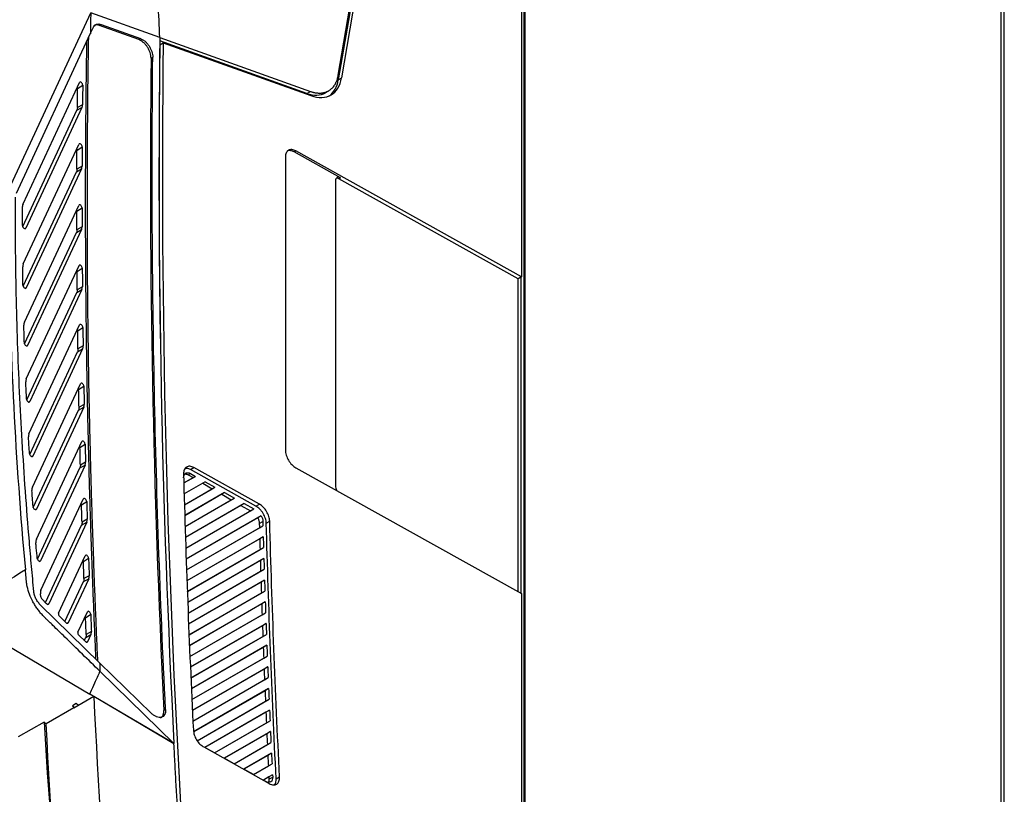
# Model space of a CAD drawing. Header units: millimetres. Extents: x 82 to 1002, y -172 to 1064.
# Tile 69 of 159: x 899 to 1002, y 62 to 143. Entities that reach past the tile are written whole.
import ezdxf

# ---------------------------------------------------------------- set-up
doc = ezdxf.new("R2010")
doc.units = ezdxf.units.MM

msp = doc.modelspace()

# ---------------------------------------------------------------- linework, layer by layer
at = {"color": 7, "linetype": 'Continuous', "lineweight": 25}
for p, q in [((951.46, 205.63), (951.46, -59.34)), ((951.38, -59.38), (951.38, 201.84)), ((931.98, 137.24), (942.23, 197.55)), ((942.18, 196.77), (931.98, 136.77)), ((932.33, 136.97), (942.6, 197.33)), ((951.1, 192.75), (951.1, 116.21)), ((1001.13, 192.47), (1001.13, -103.94)), ((1001.5, -104.45), (1001.5, 191.95)), ((897.57, 125.33), (906.13, 143.75)), ((913.35, 141.17), (906.13, 143.75)), ((906.09, 141.57), (906.41, 142.25)), ((907.05, 142.43), (907.23, 142.54)), ((911.15, 140.97), (907.05, 142.43)), ((907.23, 142.54), (911.33, 141.07)), ((898.37, 124.95), (906.09, 141.57)), ((911.33, 141.07), (911.15, 140.97)), ((928.7, 135.35), (913.34, 140.84)), ((913.35, 141.17), (929.06, 135.56)), ((913.35, 140.43), (913.7, 140.63)), ((913.7, 140.63), (929.12, 135.12)), ((912.43, 139.03), (912.61, 139.13)), ((931.98, 136.77), (932.33, 136.97)), ((899.07, 123.83), (904.95, 136.48)), ((904.76, 135.86), (905.3, 136.21)), ((928.7, 135.35), (929.06, 135.56)), ((930.62, 135.42), (930.99, 135.63)), ((905.22, 133.89), (899.36, 121.28)), ((904.68, 133.59), (905.22, 133.89)), ((905.28, 134.17), (904.74, 133.87)), ((899.03, 121.45), (904.68, 133.59)), ((899.09, 117.55), (904.9, 130.03)), ((904.7, 129.4), (905.24, 129.76)), ((926.46, 128.72), (926.46, 98.1)), ((927.36, 129.24), (927.54, 129.35)), ((932.22, 126.53), (927.36, 129.24)), ((951.1, 116.21), (927.54, 129.35)), ((905.18, 127.47), (899.41, 115.06)), ((904.64, 127.17), (905.18, 127.47)), ((905.23, 127.75), (904.69, 127.45)), ((899.09, 115.22), (904.64, 127.17)), ((932.04, 126.43), (932.22, 126.53)), ((950.75, 116), (932.04, 126.43)), ((931.68, 126.22), (931.68, 94.38)), ((899.21, 111.46), (904.88, 123.66)), ((904.69, 123.04), (905.23, 123.39)), ((905.23, 121.41), (904.69, 121.11)), ((899.23, 109.2), (904.64, 120.83)), ((905.18, 121.13), (899.55, 109.03)), ((904.64, 120.83), (905.18, 121.13)), ((899.41, 105.56), (904.91, 117.38)), ((904.71, 116.76), (905.25, 117.11)), ((951.03, 116.17), (950.75, 116)), ((951.1, 116.21), (951.03, 116.17)), ((951.03, 116.17), (951.03, 83.18)), ((905.27, 115.16), (904.73, 114.86)), ((950.75, 83.34), (950.75, 116)), ((899.46, 103.35), (904.67, 114.57)), ((905.21, 114.87), (899.78, 103.19)), ((904.67, 114.57), (905.21, 114.87)), ((899.69, 99.83), (904.97, 111.18)), ((904.78, 110.56), (905.32, 110.91)), ((905.34, 108.99), (904.8, 108.69)), ((899.76, 97.67), (904.75, 108.39)), ((905.29, 108.69), (900.09, 97.5)), ((904.75, 108.39), (905.29, 108.69)), ((900.05, 94.25), (905.07, 105.05)), ((904.87, 104.43), (905.41, 104.78)), ((905.45, 102.89), (904.91, 102.59)), ((900.13, 92.13), (904.86, 102.29)), ((905.4, 102.59), (900.46, 91.97)), ((904.86, 102.29), (905.4, 102.59)), ((900.46, 88.81), (905.2, 99)), ((905.01, 98.38), (905.55, 98.73)), ((905.59, 96.86), (905.05, 96.56)), ((900.57, 86.73), (905, 96.26)), ((905.54, 96.55), (900.89, 86.57)), ((905, 96.26), (905.54, 96.55)), ((916.32, 95.53), (916.55, 95.67)), ((916.55, 96.08), (916.9, 96.29)), ((923.38, 92.27), (916.55, 96.08)), ((916.55, 95.67), (917.06, 95.38)), ((923.74, 92.48), (916.9, 96.29)), ((927.54, 96.28), (951.1, 83.14)), ((915.85, 94.69), (917.06, 95.38)), ((915.85, 94.69), (916.81, 95.25)), ((918.07, 94.82), (915.88, 93.55)), ((917.82, 94.66), (915.88, 93.55)), ((916.32, 95.53), (916.81, 95.25)), ((916.81, 95.25), (917.06, 95.38)), ((918.07, 94.82), (917.82, 94.66)), ((917.82, 94.66), (918.8, 94.09)), ((918.07, 94.82), (919.09, 94.25)), ((915.91, 92.42), (919.09, 94.25)), ((915.92, 92.42), (918.8, 94.09)), ((920.11, 93.68), (915.95, 91.28)), ((918.8, 94.09), (919.09, 94.25)), ((920.11, 93.68), (919.82, 93.51)), ((920.11, 93.68), (921.13, 93.12)), ((900.93, 83.49), (905.36, 93.01)), ((905.17, 92.4), (905.71, 92.75)), ((919.82, 93.51), (915.95, 91.27)), ((915.98, 90.15), (921.13, 93.12)), ((915.98, 90.15), (920.8, 92.94)), ((922.14, 92.55), (916.02, 89.01)), ((919.82, 93.51), (920.8, 92.94)), ((920.8, 92.94), (921.13, 93.12)), ((922.14, 92.55), (921.82, 92.35)), ((922.14, 92.55), (923.16, 91.98)), ((921.82, 92.35), (916.02, 89.01)), ((916.06, 87.88), (923.16, 91.98)), ((916.06, 87.89), (922.8, 91.78)), ((921.82, 92.35), (922.8, 91.78)), ((922.8, 91.78), (923.16, 91.98)), ((923.38, 92.27), (923.74, 92.48)), ((905.71, 90.59), (901.75, 82.08)), ((905.17, 90.29), (905.71, 90.59)), ((905.77, 90.91), (905.23, 90.61)), ((923.93, 91.27), (916.09, 86.75)), ((923.57, 91.05), (916.1, 86.74)), ((923.93, 91.27), (923.57, 91.05)), ((923.73, 90.47), (924.1, 90.68)), ((924.46, 90.49), (924.82, 90.69)), ((901.41, 82.21), (905.17, 90.29)), ((916.13, 85.61), (924.11, 90.22)), ((916.13, 85.62), (923.74, 90.02)), ((923.74, 90.02), (924.11, 90.22)), ((924.14, 89.08), (916.17, 84.48)), ((923.77, 88.86), (916.18, 84.48)), ((924.14, 89.08), (923.77, 88.86)), ((916.21, 83.35), (924.17, 87.95)), ((916.22, 83.36), (923.81, 87.75)), ((923.81, 87.75), (924.17, 87.95)), ((902.77, 81.1), (905.56, 87.09)), ((905.37, 86.48), (905.9, 86.83)), ((924.21, 86.81), (916.26, 82.22)), ((923.84, 86.59), (916.26, 82.22)), ((924.21, 86.81), (923.84, 86.59)), ((916.3, 81.09), (924.24, 85.68)), ((916.31, 81.1), (923.87, 85.48)), ((923.87, 85.48), (924.24, 85.68)), ((903.44, 80.23), (905.38, 84.39)), ((905.92, 84.69), (903.78, 80.1)), ((905.38, 84.39), (905.92, 84.69)), ((905.97, 85.01), (905.43, 84.71)), ((924.28, 84.55), (916.35, 79.96)), ((923.91, 84.32), (916.35, 79.96)), ((924.28, 84.55), (923.91, 84.32)), ((916.39, 78.83), (924.32, 83.41)), ((923.95, 83.21), (924.32, 83.41)), ((900.91, 82.82), (900.88, 83.11)), ((901.53, 82.09), (901.03, 82.58)), ((916.4, 78.84), (923.95, 83.21)), ((924.36, 82.28), (916.44, 77.71)), ((924.36, 82.28), (923.98, 82.06)), ((951.1, 83.14), (951.1, -59.54)), ((907.06, 75.93), (900.9, 81.94)), ((904.8, 79.13), (905.78, 81.24)), ((923.98, 82.06), (916.44, 77.7)), ((903.55, 80.12), (902.88, 80.78)), ((905.59, 80.63), (906.13, 80.98)), ((916.49, 76.58), (924.39, 81.15)), ((916.49, 76.59), (924.02, 80.94)), ((924.02, 80.94), (924.39, 81.15)), ((906.2, 79.19), (905.66, 78.89)), ((924.44, 80.02), (916.53, 75.45)), ((924.06, 79.79), (916.54, 75.45)), ((924.44, 80.02), (924.06, 79.79)), ((895.31, 78.98), (906.04, 72.66)), ((905.58, 78.14), (904.9, 78.8)), ((905.46, 78.25), (905.61, 78.56)), ((905.61, 78.56), (906.15, 78.86)), ((906.15, 78.86), (905.81, 78.12)), ((916.58, 74.33), (924.48, 78.89)), ((916.59, 74.34), (924.1, 78.68)), ((924.1, 78.68), (924.48, 78.89)), ((924.52, 77.76), (916.64, 73.2)), ((924.15, 77.53), (916.64, 73.2)), ((924.52, 77.76), (924.15, 77.53)), ((916.69, 72.08), (924.56, 76.63)), ((916.69, 72.09), (924.19, 76.42)), ((924.19, 76.42), (924.56, 76.63)), ((912.49, 70.63), (907.06, 75.93)), ((924.61, 75.5), (916.74, 70.95)), ((924.23, 75.27), (916.75, 70.95)), ((924.61, 75.5), (924.23, 75.27)), ((907.1, 75.03), (914.82, 67.49)), ((916.79, 69.83), (924.65, 74.37)), ((916.8, 69.84), (924.28, 74.16)), ((924.28, 74.16), (924.65, 74.37)), ((924.7, 73.24), (916.85, 68.71)), ((924.33, 73.01), (916.88, 68.72)), ((924.7, 73.24), (924.33, 73.01)), ((906.45, 72.39), (904.38, 71.2)), ((906.63, 72.31), (906.04, 72.66)), ((914.82, 67.47), (906.45, 72.39)), ((914.82, 67.49), (906.63, 72.31)), ((917.26, 67.79), (924.75, 72.11)), ((924.37, 71.91), (924.75, 72.11)), ((904.38, 71.23), (901.49, 69.56)), ((904.6, 71.66), (904.23, 71.44)), ((904.4, 71.21), (904.38, 71.23)), ((913.94, 71.04), (913.76, 70.94)), ((917.26, 67.79), (924.37, 71.91)), ((924.8, 70.99), (918.04, 67.09)), ((924.8, 70.99), (924.42, 70.76)), ((924.42, 70.76), (918.05, 67.08)), ((901.26, 69.74), (898.56, 68.19)), ((901.26, 69.74), (901.49, 69.56)), ((919.05, 66.52), (924.47, 69.65)), ((919.06, 66.52), (924.85, 69.86)), ((924.47, 69.65), (924.85, 69.86)), ((924.9, 68.74), (920.08, 65.95)), ((924.52, 68.51), (920.09, 65.95)), ((924.9, 68.74), (924.52, 68.51)), ((917.93, 67.14), (924.77, 63.32)), ((919.06, 66.52), (918.04, 67.09)), ((921.09, 65.39), (924.57, 67.4)), ((921.1, 65.38), (924.95, 67.61)), ((924.57, 67.4), (924.95, 67.61)), ((921.1, 65.38), (920.08, 65.95)), ((925.01, 66.49), (922.11, 64.82)), ((924.62, 66.26), (922.12, 64.81)), ((925.01, 66.49), (924.62, 66.26)), ((923.13, 64.25), (922.11, 64.82)), ((923.12, 64.26), (924.68, 65.15)), ((923.13, 64.25), (925.06, 65.37)), ((924.68, 65.15), (925.06, 65.37)), ((925.12, 64.24), (924.15, 63.68)), ((924.73, 64.01), (924.16, 63.68)), ((925.12, 64.24), (924.73, 64.01)), ((924.73, 64.01), (924.74, 63.78)), ((924.74, 63.78), (925.13, 63.99)), ((925.12, 64.24), (925.13, 63.99)), ((925.49, 63.82), (925.85, 64.02)), ((924.42, 63.53), (924.15, 63.68))]:
    msp.add_line(p, q, dxfattribs=at)
at = {"color": 8, "linetype": 'Continuous', "lineweight": 25}
for p, q in [((899.36, 121.28), (899.25, 121.23)), ((899.41, 115.06), (899.31, 115.01)), ((899.55, 109.03), (899.45, 108.98)), ((899.78, 103.19), (899.68, 103.13)), ((900.09, 97.5), (899.98, 97.45)), ((900.46, 91.97), (900.36, 91.92)), ((900.89, 86.57), (900.79, 86.51)), ((901.75, 82.08), (901.65, 82.02)), ((903.78, 80.1), (903.68, 80.05)), ((905.81, 78.12), (905.7, 78.07)), ((904.23, 71.44), (904.47, 71.25)), ((904.84, 71.47), (904.6, 71.66))]:
    msp.add_line(p, q, dxfattribs=at)
at = {"color": 7, "linetype": 'Continuous', "lineweight": 25, "flags": 128}
for points in [[(904.38, 71.23), (904.38, 71.22), (904.38, 71.22), (904.38, 71.22), (904.38, 71.21), (904.38, 71.21), (904.38, 71.21), (904.38, 71.2), (904.38, 71.2)], [(901.26, 69.74), (901.37, 67.98), (901.48, 66.22), (901.6, 64.45), (901.73, 62.69), (901.85, 60.92), (901.99, 59.14), (902.13, 57.37), (902.27, 55.59)], [(902.27, 55.59), (902.16, 57.34), (902.06, 59.09), (901.96, 60.84), (901.86, 62.59), (901.76, 64.33), (901.67, 66.08), (901.58, 67.82), (901.49, 69.56)]]:
    msp.add_lwpolyline(points, dxfattribs=at)
at = {"color": 7, "linetype": 'Continuous', "lineweight": 25}
for centre, major_axis, ratio, start_param, end_param in [((1697.34, -317.05), (-564.59, 944.15), 0.587369, 0.754488, 0.756941), ((1769.4, -350.24), (-610.78, 1021.4), 0.587369, 0.761845, 0.836867), ((1769.4, -350.24), (-610.53, 1020.97), 0.587369, 0.762192, 0.934518), ((1769.05, -350.45), (-610.53, 1020.97), 0.587369, 0.762192, 0.793716), ((928.43, 139.93), (-2.82, 4.72), 0.587369, 2.521772, 3.743502), ((928.08, 139.72), (-2.82, 4.72), 0.587369, 3.195782, 3.743502), ((928.08, 139.72), (-2.57, 4.29), 0.587369, 2.521772, 3.132556), ((901.59, 82.25), (-0.128, 0.215), 0.587017, 1.994081, 3.521011), ((902.94, 80.93), (-0.128, 0.215), 0.587404, 0.379741, 1.99403), ((903.61, 80.27), (-0.128, 0.215), 0.587017, 1.994081, 3.521011), ((904.96, 78.95), (-0.128, 0.215), 0.587404, 0.379741, 1.99403), ((905.64, 78.29), (-0.128, 0.215), 0.587017, 1.994081, 3.521011), ((1697.34, -317.05), (-564.59, 944.15), 0.587369, 0.829448, 0.830429)]:
    msp.add_ellipse(centre, major_axis=major_axis, ratio=ratio, start_param=start_param, end_param=end_param, dxfattribs=at)
for points in [[(913.35, 141.17), (913.23, 143.67), (913.14, 145.82), (913.04, 148.31)], [(912.43, 139.03), (912.19, 116.71), (912.63, 93.99), (913.76, 70.94)], [(904.74, 133.87), (904.74, 134.53), (904.75, 135.19), (904.76, 135.86)], [(905.3, 136.21), (905.29, 135.53), (905.28, 134.85), (905.28, 134.17)], [(904.74, 133.87), (904.74, 133.76), (904.72, 133.67), (904.68, 133.59)], [(905.22, 133.89), (905.26, 133.97), (905.28, 134.06), (905.28, 134.17)], [(905.24, 129.76), (905.24, 129.09), (905.24, 128.42), (905.23, 127.75)], [(904.69, 127.45), (904.7, 128.1), (904.7, 128.75), (904.7, 129.4)], [(905.18, 127.47), (905.22, 127.54), (905.23, 127.64), (905.23, 127.75)], [(904.69, 127.45), (904.69, 127.34), (904.68, 127.25), (904.64, 127.17)], [(899.07, 123.83), (899.03, 123.75), (899.01, 123.66), (899.01, 123.55)], [(899.01, 121.55), (899.01, 122.22), (899.01, 122.88), (899.01, 123.55)], [(905.23, 123.39), (905.23, 122.73), (905.23, 122.07), (905.23, 121.41)], [(904.69, 121.11), (904.69, 121.76), (904.69, 122.4), (904.69, 123.04)], [(905.18, 121.13), (905.21, 121.21), (905.23, 121.3), (905.23, 121.41)], [(904.69, 121.11), (904.69, 121), (904.67, 120.91), (904.64, 120.83)], [(899.06, 115.33), (899.05, 115.97), (899.05, 116.61), (899.04, 117.25)], [(904.73, 114.86), (904.72, 115.49), (904.72, 116.13), (904.71, 116.76)], [(905.25, 117.11), (905.26, 116.46), (905.26, 115.81), (905.27, 115.16)], [(905.21, 114.87), (905.25, 114.95), (905.27, 115.05), (905.27, 115.16)], [(904.73, 114.86), (904.73, 114.75), (904.71, 114.65), (904.67, 114.57)], [(899.21, 109.29), (899.19, 109.91), (899.17, 110.53), (899.15, 111.15)], [(904.8, 108.69), (904.79, 109.31), (904.79, 109.93), (904.78, 110.56)], [(905.32, 110.91), (905.32, 110.27), (905.33, 109.63), (905.34, 108.99)], [(904.91, 102.59), (904.9, 103.2), (904.89, 103.82), (904.87, 104.43)], [(905.41, 104.78), (905.43, 104.15), (905.44, 103.52), (905.45, 102.89)], [(899.74, 97.76), (899.71, 98.34), (899.67, 98.91), (899.64, 99.49)], [(905.55, 98.73), (905.56, 98.11), (905.58, 97.49), (905.59, 96.86)], [(905.05, 96.56), (905.04, 97.17), (905.02, 97.77), (905.01, 98.38)], [(915.82, 95.63), (916.06, 86.77), (916.4, 77.86), (916.85, 68.89)], [(905.71, 92.75), (905.73, 92.13), (905.75, 91.52), (905.77, 90.91)], [(905.23, 90.61), (905.21, 91.2), (905.19, 91.8), (905.17, 92.4)], [(923.73, 90.47), (923.73, 90.32), (923.74, 90.17), (923.74, 90.02)], [(923.93, 91.27), (924.03, 91.07), (924.09, 90.86), (924.1, 90.68)], [(924.1, 90.68), (924.1, 90.52), (924.11, 90.37), (924.11, 90.22)], [(925.49, 63.82), (925.04, 72.76), (924.7, 81.65), (924.46, 90.49)], [(925.85, 64.02), (925.4, 72.96), (925.06, 81.85), (924.82, 90.69)], [(923.77, 88.86), (923.78, 88.49), (923.8, 88.12), (923.81, 87.75)], [(924.14, 89.08), (924.15, 88.71), (924.16, 88.33), (924.17, 87.95)], [(905.43, 84.71), (905.41, 85.3), (905.39, 85.89), (905.37, 86.48)], [(905.9, 86.83), (905.93, 86.23), (905.95, 85.62), (905.97, 85.01)], [(923.84, 86.59), (923.85, 86.22), (923.86, 85.85), (923.87, 85.48)], [(924.21, 86.81), (924.22, 86.44), (924.23, 86.06), (924.24, 85.68)], [(899.31, 85.63), (897.24, 84.26), (895.36, 83.3), (893.29, 81.93)], [(923.91, 84.32), (923.92, 83.95), (923.93, 83.58), (923.95, 83.21)], [(924.28, 84.55), (924.29, 84.17), (924.3, 83.79), (924.32, 83.41)], [(924.36, 82.28), (924.37, 81.9), (924.38, 81.53), (924.39, 81.15)], [(923.98, 82.06), (924, 81.68), (924.01, 81.31), (924.02, 80.94)], [(905.66, 78.89), (905.64, 79.47), (905.61, 80.05), (905.59, 80.63)], [(906.13, 80.98), (906.15, 80.38), (906.18, 79.78), (906.2, 79.19)], [(924.06, 79.79), (924.08, 79.42), (924.09, 79.05), (924.1, 78.68)], [(924.44, 80.02), (924.45, 79.64), (924.46, 79.26), (924.48, 78.89)], [(924.15, 77.53), (924.16, 77.16), (924.17, 76.79), (924.19, 76.42)], [(924.52, 77.76), (924.53, 77.38), (924.55, 77), (924.56, 76.63)], [(924.23, 75.27), (924.25, 74.9), (924.26, 74.53), (924.28, 74.16)], [(924.61, 75.5), (924.62, 75.12), (924.64, 74.75), (924.65, 74.37)], [(924.33, 73.01), (924.34, 72.64), (924.36, 72.28), (924.37, 71.91)], [(924.7, 73.24), (924.72, 72.87), (924.73, 72.49), (924.75, 72.11)], [(906.45, 72.39), (908.3, 35.25), (911.88, -2.77), (917.17, -41.44)], [(924.8, 70.99), (924.82, 70.61), (924.83, 70.24), (924.85, 69.86)], [(924.42, 70.76), (924.44, 70.39), (924.45, 70.02), (924.47, 69.65)], [(924.52, 68.51), (924.54, 68.14), (924.55, 67.77), (924.57, 67.4)], [(924.9, 68.74), (924.92, 68.36), (924.94, 67.99), (924.95, 67.61)], [(924.62, 66.26), (924.64, 65.89), (924.66, 65.52), (924.68, 65.15)], [(925.01, 66.49), (925.02, 66.11), (925.04, 65.74), (925.06, 65.37)]]:
    msp.add_open_spline(points, degree=3, dxfattribs=at)
for points, knots in [([(906.41, 142.25), (906.45, 142.33), (906.49, 142.39), (906.6, 142.5), (906.67, 142.54), (906.81, 142.58), (906.88, 142.6), (907.05, 142.59), (907.14, 142.57), (907.23, 142.54)], [0, 0, 0, 0, 0.25, 0.25, 0.5, 0.5, 0.75, 0.75, 1, 1, 1, 1]), ([(907.05, 142.43), (906.96, 142.45), (906.76, 142.51), (906.55, 142.49), (906.47, 142.41), (906.47, 142.4)], [0, 0, 0, 0, 0.398191, 0.939349, 1, 1, 1, 1]), ([(906.87, 76.11), (906.86, 76.5), (906.8, 77.74), (906.71, 79.85), (906.61, 82.41), (906.52, 84.55), (906.45, 86.68), (906.37, 88.81), (906.29, 91.37), (906.21, 93.92), (906.14, 96.47), (906.09, 98.59), (906.04, 100.71), (905.99, 102.83), (905.94, 105.37), (905.9, 107.9), (905.87, 110.43), (905.84, 112.54), (905.82, 114.65), (905.8, 116.75), (905.79, 119.27), (905.78, 121.78), (905.78, 124.3), (905.78, 126.39), (905.79, 128.48), (905.8, 130.56), (905.82, 133.06), (905.84, 135.56), (905.87, 138.05), (905.9, 139.93), (905.92, 140.98), (905.92, 141.2)], [0, 0, 0, 0, 0.017646, 0.056529, 0.095411, 0.134294, 0.153735, 0.192618, 0.231501, 0.270384, 0.309266, 0.348149, 0.36759, 0.406473, 0.445356, 0.484238, 0.523121, 0.562004, 0.581445, 0.620328, 0.659211, 0.698093, 0.736976, 0.775859, 0.7953, 0.834183, 0.873065, 0.911948, 0.950831, 0.989714, 1, 1, 1, 1]), ([(912.43, 139.03), (912.43, 139.12), (912.42, 139.22), (912.39, 139.41), (912.36, 139.51), (912.3, 139.71), (912.25, 139.81), (912.16, 140.01), (912.1, 140.1), (911.98, 140.29), (911.92, 140.38), (911.78, 140.54), (911.7, 140.61), (911.47, 140.81), (911.31, 140.91), (911.15, 140.97)], [0, 0, 0, 0, 0.125, 0.125, 0.25, 0.25, 0.375, 0.375, 0.5, 0.5, 0.625, 0.625, 0.75, 0.75, 1, 1, 1, 1]), ([(911.33, 141.07), (911.41, 141.04), (911.49, 141), (911.65, 140.91), (911.73, 140.85), (911.88, 140.72), (911.95, 140.64), (912.1, 140.48), (912.16, 140.39), (912.28, 140.21), (912.34, 140.11), (912.43, 139.91), (912.47, 139.81), (912.57, 139.51), (912.61, 139.31), (912.61, 139.13)], [0, 0, 0, 0, 0.125, 0.125, 0.25, 0.25, 0.375, 0.375, 0.5, 0.5, 0.625, 0.625, 0.75, 0.75, 1, 1, 1, 1]), ([(906.68, 76.3), (906.67, 76.59), (906.62, 77.74), (906.53, 79.74), (906.43, 82.31), (906.34, 84.44), (906.27, 86.58), (906.19, 88.71), (906.11, 91.27), (906.03, 93.82), (905.96, 96.37), (905.91, 98.49), (905.86, 100.61), (905.81, 102.73), (905.76, 105.26), (905.72, 107.8), (905.69, 110.33), (905.66, 112.44), (905.64, 114.54), (905.62, 116.64), (905.61, 119.16), (905.6, 121.68), (905.6, 124.19), (905.6, 126.28), (905.61, 128.37), (905.62, 130.46), (905.64, 132.96), (905.66, 135.46), (905.69, 137.95), (905.72, 139.73), (905.74, 140.68), (905.74, 140.8)], [0, 0, 0, 0, 0.013349, 0.052585, 0.091821, 0.131058, 0.150676, 0.189912, 0.229148, 0.268385, 0.307621, 0.346857, 0.366475, 0.405712, 0.444948, 0.484184, 0.523421, 0.562657, 0.582275, 0.621512, 0.660748, 0.699984, 0.739221, 0.778457, 0.798075, 0.837311, 0.876548, 0.915784, 0.95502, 0.994257, 1, 1, 1, 1]), ([(913.94, 71.04), (913.38, 82.57), (912.98, 94.01), (912.54, 116.71), (912.49, 127.97), (912.61, 139.13)], [0, 0, 0, 0, 0.5, 0.5, 1, 1, 1, 1]), ([(929.06, 135.56), (929.1, 135.54), (929.17, 135.52), (929.29, 135.48), (929.4, 135.46), (929.51, 135.43), (929.61, 135.41), (929.72, 135.4), (929.82, 135.39), (929.91, 135.38), (930.01, 135.38), (930.1, 135.38), (930.19, 135.38), (930.27, 135.39), (930.36, 135.4), (930.44, 135.42), (930.51, 135.44), (930.59, 135.46), (930.66, 135.48), (930.73, 135.5), (930.79, 135.53), (930.86, 135.56), (930.92, 135.59), (931.01, 135.64), (931.14, 135.72), (931.28, 135.84), (931.41, 135.97), (931.53, 136.12), (931.64, 136.28), (931.73, 136.45), (931.81, 136.64), (931.88, 136.83), (931.94, 137.03), (931.96, 137.17), (931.98, 137.24)], [0, 0, 0, 0, 0.027, 0.053593, 0.079779, 0.105559, 0.130932, 0.155899, 0.180458, 0.204611, 0.228358, 0.251697, 0.27463, 0.297156, 0.319276, 0.340989, 0.362295, 0.383195, 0.403687, 0.423774, 0.443453, 0.462726, 0.481592, 0.500051, 0.552447, 0.604308, 0.655637, 0.706432, 0.756693, 0.806421, 0.855616, 0.904277, 0.952405, 1, 1, 1, 1]), ([(904.72, 135.99), (904.73, 135.98), (904.75, 135.93), (904.76, 135.89), (904.76, 135.86), (904.76, 135.86)], [0, 0, 0, 0, 0.364018, 0.90572, 1, 1, 1, 1]), ([(905.3, 136.21), (905.3, 136.26), (905.29, 136.31), (905.23, 136.41), (905.2, 136.46), (905.11, 136.53), (905.07, 136.54), (905, 136.54), (904.97, 136.52), (904.95, 136.48)], [0, 0, 0, 0, 0.25, 0.25, 0.5, 0.5, 0.75, 0.75, 1, 1, 1, 1]), ([(904.67, 129.54), (904.68, 129.52), (904.7, 129.48), (904.7, 129.43), (904.7, 129.41), (904.7, 129.4)], [0, 0, 0, 0, 0.368298, 0.916427, 1, 1, 1, 1]), ([(905.24, 129.76), (905.24, 129.8), (905.23, 129.86), (905.18, 129.96), (905.14, 130.01), (905.06, 130.07), (905.02, 130.09), (904.94, 130.08), (904.91, 130.06), (904.9, 130.03)], [0, 0, 0, 0, 0.25, 0.25, 0.5, 0.5, 0.75, 0.75, 1, 1, 1, 1]), ([(927.54, 129.35), (927.4, 129.42), (927.26, 129.47), (927, 129.49), (926.88, 129.47), (926.68, 129.35), (926.6, 129.26), (926.49, 129.03), (926.46, 128.88), (926.46, 128.72)], [4.712389, 4.712389, 4.712389, 4.712389, 5.105088, 5.105088, 5.497787, 5.497787, 5.890486, 5.890486, 6.283185, 6.283185, 6.283185, 6.283185]), ([(927.36, 129.24), (927.24, 129.29), (927, 129.4), (926.74, 129.39), (926.63, 129.31), (926.61, 129.28)], [0, 0, 0, 0, 0.423434, 0.846945, 1, 1, 1, 1]), ([(932.22, 126.53), (932.18, 126.55), (932.15, 126.57), (932.08, 126.59), (932.05, 126.6), (931.98, 126.6), (931.95, 126.6), (931.89, 126.59), (931.87, 126.58), (931.79, 126.54), (931.75, 126.49), (931.7, 126.38), (931.68, 126.3), (931.68, 126.22)], [0, 0, 0, 0, 0.125, 0.125, 0.25, 0.25, 0.375, 0.375, 0.5, 0.5, 0.75, 0.75, 1, 1, 1, 1]), ([(932.04, 126.43), (931.98, 126.46), (931.88, 126.51), (931.79, 126.49), (931.76, 126.48)], [0, 0, 0, 0, 0.589191, 1, 1, 1, 1]), ([(897.57, 125.33), (897.56, 123.99), (897.57, 121.98), (897.65, 108.99), (898.26, 97.08), (899.31, 85.63)], [0.2994781, 0.2994781, 0.2994781, 0.2994781, 0.3553242, 0.3829184, 0.8360594, 0.8360594, 0.8360594, 0.8360594]), ([(900.2, 83.35), (900.12, 84.23), (900.03, 85.11), (899.88, 86.86), (899.65, 89.49), (899.44, 92.1), (899.07, 97.31), (898.87, 100.77), (898.55, 107.63), (898.43, 111.04), (898.33, 116.12), (898.3, 117.81), (898.28, 121.17), (898.28, 122.85), (898.28, 124.52)], [0, 0, 0, 0, 0.0625, 0.0625, 0.125, 0.25, 0.25, 0.5, 0.5, 0.75, 0.75, 0.875, 0.875, 1, 1, 1, 1]), ([(905.23, 123.39), (905.23, 123.44), (905.21, 123.49), (905.16, 123.59), (905.13, 123.64), (905.04, 123.7), (905, 123.72), (904.93, 123.72), (904.9, 123.7), (904.88, 123.66)], [0, 0, 0, 0, 0.25, 0.25, 0.5, 0.5, 0.75, 0.75, 1, 1, 1, 1]), ([(904.66, 123.17), (904.66, 123.15), (904.68, 123.11), (904.69, 123.07), (904.69, 123.04), (904.69, 123.04)], [0, 0, 0, 0, 0.372603, 0.927193, 1, 1, 1, 1]), ([(899.01, 121.55), (899.01, 121.51), (899.03, 121.45), (899.08, 121.35), (899.12, 121.3), (899.2, 121.24), (899.24, 121.22), (899.31, 121.23), (899.34, 121.25), (899.36, 121.28)], [0, 0, 0, 0, 0.25, 0.25, 0.5, 0.5, 0.75, 0.75, 1, 1, 1, 1]), ([(899.09, 117.55), (899.08, 117.51), (899.06, 117.46), (899.04, 117.36), (899.04, 117.31), (899.04, 117.25)], [0, 0, 0, 0, 0.5, 0.5, 1, 1, 1, 1]), ([(905.25, 117.11), (905.25, 117.16), (905.24, 117.21), (905.19, 117.31), (905.15, 117.36), (905.07, 117.42), (905.03, 117.44), (904.95, 117.43), (904.92, 117.41), (904.91, 117.38)], [0, 0, 0, 0, 0.25, 0.25, 0.5, 0.5, 0.75, 0.75, 1, 1, 1, 1]), ([(904.68, 116.89), (904.69, 116.87), (904.71, 116.83), (904.71, 116.78), (904.71, 116.76)], [0, 0, 0, 0, 0.3773, 1, 1, 1, 1]), ([(899.06, 115.33), (899.06, 115.28), (899.08, 115.23), (899.13, 115.12), (899.17, 115.08), (899.25, 115.02), (899.29, 115), (899.37, 115), (899.39, 115.02), (899.41, 115.06)], [0, 0, 0, 0, 0.25, 0.25, 0.5, 0.5, 0.75, 0.75, 1, 1, 1, 1]), ([(899.21, 111.46), (899.19, 111.41), (899.17, 111.37), (899.16, 111.26), (899.15, 111.21), (899.15, 111.15)], [0, 0, 0, 0, 0.5, 0.5, 1, 1, 1, 1]), ([(905.32, 110.91), (905.32, 110.96), (905.3, 111.01), (905.25, 111.11), (905.21, 111.16), (905.13, 111.22), (905.09, 111.23), (905.02, 111.23), (904.99, 111.21), (904.97, 111.18)], [0, 0, 0, 0, 0.25, 0.25, 0.5, 0.5, 0.75, 0.75, 1, 1, 1, 1]), ([(904.74, 110.69), (904.75, 110.67), (904.77, 110.63), (904.78, 110.58), (904.78, 110.56)], [0, 0, 0, 0, 0.3815968, 1, 1, 1, 1]), ([(899.21, 109.29), (899.21, 109.25), (899.22, 109.19), (899.28, 109.09), (899.31, 109.05), (899.39, 108.99), (899.44, 108.97), (899.51, 108.98), (899.54, 108.99), (899.55, 109.03)], [0, 0, 0, 0, 0.25, 0.25, 0.5, 0.5, 0.75, 0.75, 1, 1, 1, 1]), ([(905.29, 108.69), (905.31, 108.73), (905.32, 108.78), (905.34, 108.88), (905.34, 108.93), (905.34, 108.99)], [0, 0, 0, 0, 0.5, 0.5, 1, 1, 1, 1]), ([(904.8, 108.69), (904.8, 108.63), (904.8, 108.58), (904.78, 108.48), (904.77, 108.43), (904.75, 108.39)], [0, 0, 0, 0, 0.5, 0.5, 1, 1, 1, 1]), ([(899.41, 105.56), (899.39, 105.51), (899.38, 105.46), (899.36, 105.36), (899.35, 105.3), (899.36, 105.23)], [0, 0, 0, 0, 0.5, 0.5, 1, 1, 1, 1]), ([(899.44, 103.45), (899.44, 103.45), (899.44, 103.46), (899.41, 104.05), (899.38, 104.64), (899.36, 105.23)], [0.4996048, 0.4996048, 0.4996048, 0.4996048, 0.50000036, 0.50000036, 0.54321662, 0.54321662, 0.54321662, 0.54321662]), ([(905.41, 104.78), (905.41, 104.83), (905.4, 104.88), (905.34, 104.99), (905.31, 105.03), (905.23, 105.09), (905.18, 105.11), (905.11, 105.1), (905.08, 105.08), (905.07, 105.05)], [0, 0, 0, 0, 0.25, 0.25, 0.5, 0.5, 0.75, 0.75, 1, 1, 1, 1]), ([(904.84, 104.56), (904.85, 104.54), (904.87, 104.5), (904.87, 104.46), (904.87, 104.43)], [0, 0, 0, 0, 0.3859273, 1, 1, 1, 1]), ([(899.44, 103.45), (899.44, 103.4), (899.45, 103.35), (899.51, 103.25), (899.55, 103.2), (899.63, 103.14), (899.67, 103.13), (899.74, 103.13), (899.77, 103.15), (899.78, 103.19)], [0, 0, 0, 0, 0.25, 0.25, 0.5, 0.5, 0.75, 0.75, 1, 1, 1, 1]), ([(905.4, 102.59), (905.42, 102.63), (905.43, 102.67), (905.45, 102.78), (905.45, 102.83), (905.45, 102.89)], [0, 0, 0, 0, 0.5, 0.5, 1, 1, 1, 1]), ([(904.91, 102.59), (904.91, 102.53), (904.91, 102.48), (904.89, 102.38), (904.88, 102.33), (904.86, 102.29)], [0, 0, 0, 0, 0.5, 0.5, 1, 1, 1, 1]), ([(899.69, 99.83), (899.67, 99.78), (899.66, 99.73), (899.64, 99.62), (899.64, 99.56), (899.64, 99.49)], [0, 0, 0, 0, 0.5, 0.5, 1, 1, 1, 1]), ([(905.55, 98.73), (905.54, 98.78), (905.53, 98.83), (905.48, 98.93), (905.44, 98.98), (905.36, 99.04), (905.32, 99.05), (905.24, 99.05), (905.22, 99.03), (905.2, 99)], [0, 0, 0, 0, 0.25, 0.25, 0.5, 0.5, 0.75, 0.75, 1, 1, 1, 1]), ([(899.74, 97.76), (899.74, 97.71), (899.76, 97.66), (899.81, 97.56), (899.85, 97.52), (899.93, 97.46), (899.97, 97.45), (900.04, 97.45), (900.07, 97.47), (900.09, 97.5)], [0, 0, 0, 0, 0.25, 0.25, 0.5, 0.5, 0.75, 0.75, 1, 1, 1, 1]), ([(904.97, 98.51), (904.98, 98.49), (905, 98.45), (905, 98.41), (905.01, 98.38)], [0, 0, 0, 0, 0.390294, 1, 1, 1, 1]), ([(926.46, 98.1), (926.46, 97.94), (926.49, 97.77), (926.6, 97.41), (926.68, 97.23), (926.88, 96.89), (927, 96.73), (927.26, 96.47), (927.4, 96.35), (927.54, 96.28)], [0, 0, 0, 0, 0.392699, 0.392699, 0.785398, 0.785398, 1.178097, 1.178097, 1.570796, 1.570796, 1.570796, 1.570796]), ([(905.54, 96.55), (905.56, 96.6), (905.57, 96.64), (905.59, 96.75), (905.59, 96.8), (905.59, 96.86)], [0, 0, 0, 0, 0.5, 0.5, 1, 1, 1, 1]), ([(905.05, 96.56), (905.05, 96.51), (905.05, 96.45), (905.03, 96.35), (905.02, 96.3), (905, 96.26)], [0, 0, 0, 0, 0.5, 0.5, 1, 1, 1, 1]), ([(916.9, 96.29), (916.76, 96.37), (916.61, 96.42), (916.35, 96.44), (916.23, 96.41), (916.03, 96.29), (915.95, 96.19), (915.84, 95.94), (915.82, 95.79), (915.82, 95.63)], [1.570796, 1.570796, 1.570796, 1.570796, 1.971231, 1.971231, 2.371666, 2.371666, 2.772101, 2.772101, 3.172536, 3.172536, 3.172536, 3.172536]), ([(915.83, 95.23), (915.83, 95.44), (915.9, 95.63), (916.17, 95.79), (916.36, 95.77), (916.55, 95.67)], [0, 0, 0, 0, 0.5, 0.5, 1, 1, 1, 1]), ([(916.55, 96.08), (916.43, 96.13), (916.22, 96.23), (916.04, 96.2), (915.97, 96.19)], [0, 0, 0, 0, 0.587972, 1, 1, 1, 1]), ([(916.04, 95.61), (916.07, 95.61), (916.16, 95.61), (916.26, 95.56), (916.32, 95.53)], [0, 0, 0, 0, 0.397674, 1, 1, 1, 1]), ([(900.05, 94.25), (900.02, 94.2), (900.01, 94.15), (899.99, 94.03), (899.99, 93.97), (899.99, 93.9)], [0, 0, 0, 0, 0.5, 0.5, 1, 1, 1, 1]), ([(900.11, 92.22), (900.09, 92.53), (900.07, 92.83), (900.03, 93.39), (900.01, 93.64), (899.99, 93.9)], [0.22795398, 0.22795398, 0.22795398, 0.22795398, 0.25000069, 0.25000069, 0.26830567, 0.26830567, 0.26830567, 0.26830567]), ([(931.68, 94.38), (931.69, 94.31), (931.7, 94.16), (931.77, 93.99), (931.82, 93.9), (931.83, 93.88)], [0, 0, 0, 0, 0.447694, 0.895426, 1, 1, 1, 1]), ([(905.14, 92.52), (905.14, 92.51), (905.16, 92.46), (905.17, 92.42), (905.17, 92.4)], [0, 0, 0, 0, 0.3947, 1, 1, 1, 1]), ([(905.71, 92.75), (905.71, 92.8), (905.69, 92.85), (905.64, 92.95), (905.6, 92.99), (905.52, 93.06), (905.48, 93.07), (905.41, 93.07), (905.38, 93.05), (905.36, 93.01)], [0, 0, 0, 0, 0.25, 0.25, 0.5, 0.5, 0.75, 0.75, 1, 1, 1, 1]), ([(900.11, 92.22), (900.12, 92.17), (900.13, 92.12), (900.19, 92.02), (900.22, 91.98), (900.3, 91.92), (900.35, 91.91), (900.41, 91.91), (900.44, 91.93), (900.46, 91.97)], [0, 0, 0, 0, 0.25, 0.25, 0.5, 0.5, 0.75, 0.75, 1, 1, 1, 1]), ([(924.46, 90.49), (924.45, 90.57), (924.45, 90.65), (924.42, 90.82), (924.39, 90.91), (924.34, 91.08), (924.3, 91.17), (924.23, 91.34), (924.18, 91.42), (924.08, 91.59), (924.03, 91.67), (923.91, 91.81), (923.85, 91.89), (923.66, 92.08), (923.52, 92.19), (923.38, 92.27)], [0, 0, 0, 0, 0.125, 0.125, 0.25, 0.25, 0.375, 0.375, 0.5, 0.5, 0.625, 0.625, 0.75, 0.75, 1, 1, 1, 1]), ([(924.82, 90.69), (924.81, 90.85), (924.78, 91.02), (924.67, 91.37), (924.59, 91.55), (924.39, 91.88), (924.27, 92.03), (924.01, 92.29), (923.88, 92.4), (923.74, 92.48)], [0.031193, 0.031193, 0.031193, 0.031193, 0.416094, 0.416094, 0.800995, 0.800995, 1.185896, 1.185896, 1.570796, 1.570796, 1.570796, 1.570796]), ([(905.23, 90.61), (905.23, 90.55), (905.22, 90.49), (905.21, 90.38), (905.19, 90.34), (905.17, 90.29)], [0, 0, 0, 0, 0.5, 0.5, 1, 1, 1, 1]), ([(905.71, 90.59), (905.73, 90.63), (905.75, 90.68), (905.76, 90.79), (905.77, 90.85), (905.77, 90.91)], [0, 0, 0, 0, 0.5, 0.5, 1, 1, 1, 1]), ([(923.57, 91.05), (923.62, 90.96), (923.66, 90.86), (923.71, 90.66), (923.73, 90.56), (923.73, 90.47)], [0, 0, 0, 0, 0.5, 0.5, 1, 1, 1, 1]), ([(900.46, 88.81), (900.44, 88.76), (900.42, 88.7), (900.41, 88.58), (900.4, 88.51), (900.41, 88.44)], [0, 0, 0, 0, 0.5, 0.5, 1, 1, 1, 1]), ([(900.55, 86.82), (900.52, 87.19), (900.48, 87.56), (900.44, 88.1), (900.42, 88.27), (900.41, 88.44)], [0.09845914, 0.09845914, 0.09845914, 0.09845914, 0.12500085, 0.12500085, 0.13726143, 0.13726143, 0.13726143, 0.13726143]), ([(900.55, 86.82), (900.55, 86.77), (900.57, 86.72), (900.62, 86.62), (900.66, 86.58), (900.74, 86.52), (900.78, 86.51), (900.85, 86.51), (900.88, 86.53), (900.89, 86.57)], [0, 0, 0, 0, 0.25, 0.25, 0.5, 0.5, 0.75, 0.75, 1, 1, 1, 1]), ([(905.33, 86.61), (905.34, 86.59), (905.36, 86.55), (905.36, 86.51), (905.37, 86.48)], [0, 0, 0, 0, 0.399147, 1, 1, 1, 1]), ([(905.9, 86.83), (905.9, 86.88), (905.89, 86.93), (905.83, 87.03), (905.8, 87.08), (905.72, 87.14), (905.67, 87.15), (905.6, 87.15), (905.57, 87.13), (905.56, 87.09)], [0, 0, 0, 0, 0.25, 0.25, 0.5, 0.5, 0.75, 0.75, 1, 1, 1, 1]), ([(907.1, 75.03), (905.88, 76.22), (904.24, 77.82), (902.54, 79.48), (901.92, 80.08), (901.64, 80.35), (901.4, 80.59), (901.25, 80.74), (901.12, 80.87), (900.93, 81.08), (900.7, 81.36), (900.44, 81.72), (900.21, 82.09), (899.93, 82.6), (899.65, 83.27), (899.5, 83.88), (899.44, 84.23), (899.43, 84.36), (899.41, 84.56), (899.37, 84.98), (899.33, 85.37), (899.31, 85.63)], [0, 0, 0, 0, 0.376631, 0.504171, 0.523868, 0.567192, 0.590581, 0.598703, 0.614326, 0.629952, 0.660658, 0.691387, 0.721752, 0.752148, 0.812828, 0.874205, 0.889788, 0.897623, 0.905488, 0.936994, 1, 1, 1, 1]), ([(905.43, 84.71), (905.43, 84.65), (905.43, 84.6), (905.41, 84.49), (905.4, 84.44), (905.38, 84.39)], [0, 0, 0, 0, 0.5, 0.5, 1, 1, 1, 1]), ([(905.92, 84.69), (905.94, 84.74), (905.95, 84.79), (905.97, 84.89), (905.97, 84.95), (905.97, 85.01)], [0, 0, 0, 0, 0.5, 0.5, 1, 1, 1, 1]), ([(900.9, 81.94), (900.8, 82.03), (900.72, 82.14), (900.6, 82.3), (900.56, 82.36), (900.48, 82.48), (900.45, 82.54), (900.36, 82.73), (900.31, 82.86), (900.23, 83.11), (900.21, 83.23), (900.2, 83.35)], [0, 0, 0, 0, 0.25, 0.25, 0.375, 0.375, 0.5, 0.5, 0.75, 0.75, 1, 1, 1, 1]), ([(900.93, 83.49), (900.91, 83.44), (900.89, 83.38), (900.88, 83.25), (900.88, 83.18), (900.88, 83.11)], [0, 0, 0, 0, 0.5, 0.5, 1, 1, 1, 1]), ([(900.91, 82.82), (900.91, 82.78), (900.93, 82.73), (900.97, 82.65), (900.99, 82.61), (901.03, 82.58)], [0, 0, 0, 0, 0.5, 0.5, 1, 1, 1, 1]), ([(906.13, 80.98), (906.13, 81.03), (906.11, 81.08), (906.06, 81.18), (906.02, 81.22), (905.94, 81.29), (905.9, 81.3), (905.83, 81.3), (905.8, 81.28), (905.78, 81.24)], [0, 0, 0, 0, 0.25, 0.25, 0.5, 0.5, 0.75, 0.75, 1, 1, 1, 1]), ([(905.56, 80.76), (905.56, 80.74), (905.58, 80.7), (905.59, 80.65), (905.59, 80.63)], [0, 0, 0, 0, 0.403638, 1, 1, 1, 1]), ([(906.15, 78.86), (906.17, 78.9), (906.18, 78.95), (906.2, 79.06), (906.21, 79.12), (906.2, 79.19)], [0, 0, 0, 0, 0.5, 0.5, 1, 1, 1, 1]), ([(905.66, 78.89), (905.67, 78.82), (905.66, 78.77), (905.64, 78.66), (905.63, 78.61), (905.61, 78.56)], [0, 0, 0, 0, 0.5, 0.5, 1, 1, 1, 1]), ([(906.04, 72.66), (906.06, 72.72), (906.24, 73.11), (906.59, 73.9), (906.92, 74.63), (907.1, 75.03)], [0, 0, 0, 0, 0.067467, 0.499994, 1, 1, 1, 1]), ([(913.94, 71.04), (913.95, 70.94), (913.94, 70.84), (913.91, 70.66), (913.88, 70.58), (913.81, 70.44), (913.76, 70.38), (913.64, 70.28), (913.58, 70.25), (913.43, 70.21), (913.36, 70.2), (913.19, 70.22), (913.1, 70.24), (912.93, 70.31), (912.84, 70.36), (912.66, 70.48), (912.57, 70.55), (912.49, 70.63)], [0, 0, 0, 0, 0.125, 0.125, 0.25, 0.25, 0.375, 0.375, 0.5, 0.5, 0.625, 0.625, 0.75, 0.75, 0.875, 0.875, 1, 1, 1, 1]), ([(913.43, 70.19), (913.49, 70.22), (913.63, 70.3), (913.75, 70.57), (913.76, 70.82), (913.76, 70.94)], [0, 0, 0, 0, 0.259007, 0.655167, 1, 1, 1, 1]), ([(916.85, 68.89), (916.86, 68.73), (916.89, 68.56), (917, 68.22), (917.09, 68.05), (917.28, 67.72), (917.4, 67.57), (917.65, 67.32), (917.79, 67.21), (917.93, 67.14)], [3.19956, 3.19956, 3.19956, 3.19956, 3.577767, 3.577767, 3.955975, 3.955975, 4.334182, 4.334182, 4.712389, 4.712389, 4.712389, 4.712389]), ([(924.04, -32.23), (923.94, -31.49), (923.75, -30.02), (923.47, -27.82), (923.19, -25.61), (922.91, -23.41), (922.64, -21.21), (922.37, -19.01), (922.11, -16.82), (921.85, -14.62), (921.59, -12.43), (921.34, -10.23), (921.09, -8.04), (920.84, -5.85), (920.6, -3.67), (920.36, -1.48), (920.13, 0.7), (919.9, 2.88), (919.68, 5.06), (919.45, 7.24), (919.24, 9.42), (919.02, 11.59), (918.81, 13.76), (918.61, 15.93), (918.4, 18.1), (918.21, 20.27), (918.01, 22.44), (917.82, 24.6), (917.63, 26.76), (917.45, 28.92), (917.27, 31.08), (917.1, 33.24), (916.92, 35.39), (916.76, 37.54), (916.59, 39.69), (916.43, 41.84), (916.28, 43.99), (916.13, 46.13), (915.98, 48.27), (915.83, 50.41), (915.69, 52.55), (915.56, 54.69), (915.42, 56.82), (915.3, 58.96), (915.17, 61.09), (915.05, 63.22), (914.93, 65.34), (914.86, 66.76), (914.82, 67.47)], [0, 0, 0, 0, 0.021777, 0.043553, 0.065327, 0.087099, 0.10887, 0.130638, 0.152406, 0.174171, 0.195935, 0.217697, 0.239457, 0.261216, 0.282973, 0.304728, 0.326482, 0.348233, 0.369984, 0.391732, 0.413479, 0.435224, 0.456967, 0.478709, 0.500449, 0.522187, 0.543924, 0.565659, 0.587392, 0.609123, 0.630853, 0.652581, 0.674308, 0.696032, 0.717755, 0.739477, 0.761196, 0.782914, 0.80463, 0.826345, 0.848058, 0.869769, 0.891478, 0.913186, 0.934892, 0.956596, 0.978299, 1, 1, 1, 1]), ([(925.13, 63.99), (925.14, 63.77), (925.07, 63.58), (924.8, 63.41), (924.61, 63.43), (924.42, 63.53)], [0, 0, 0, 0, 0.5, 0.5, 1, 1, 1, 1]), ([(924.74, 63.78), (924.74, 63.69), (924.74, 63.56), (924.69, 63.48), (924.68, 63.45)], [0, 0, 0, 0, 0.72559, 1, 1, 1, 1]), ([(924.77, 63.32), (924.92, 63.24), (925.06, 63.19), (925.33, 63.17), (925.45, 63.2), (925.66, 63.33), (925.73, 63.43), (925.83, 63.69), (925.86, 63.85), (925.85, 64.02)], [4.712389, 4.712389, 4.712389, 4.712389, 5.119697, 5.119697, 5.527005, 5.527005, 5.934314, 5.934314, 6.341622, 6.341622, 6.341622, 6.341622]), ([(925.33, 63.21), (925.39, 63.29), (925.48, 63.46), (925.49, 63.7), (925.49, 63.82)], [0, 0, 0, 0, 0.532384, 1, 1, 1, 1])]:
    msp.add_open_spline(points, degree=3, knots=knots, dxfattribs=at)

doc.saveas('drawing.dxf')
